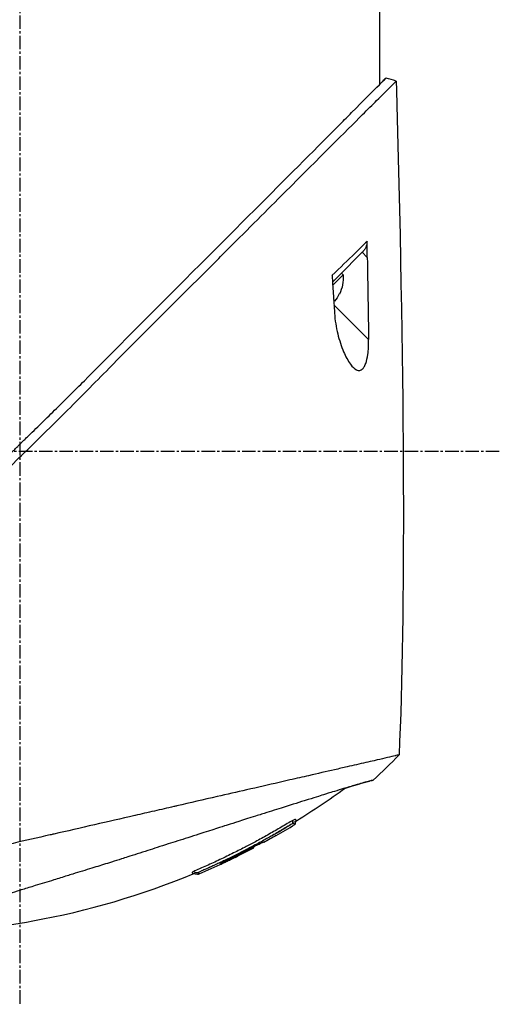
# Model space of a CAD drawing. Header units: millimetres. Extents: x 0 to 4378, y 0 to 2376.
# Tile 77 of 224: x 364 to 424, y 1570 to 1694. Entities that reach past the tile are written whole.
import ezdxf

# ---------------------------------------------------------------- set-up
doc = ezdxf.new("R2010")
doc.units = ezdxf.units.MM
doc.header["$LTSCALE"] = 0.2
doc.linetypes.add('CENTER2', pattern=[1.125, 0.75, -0.125, 0.125, -0.125])
doc.layers.add('02_Center Line', color=1, linetype='CENTER2')

# ---------------------------------------------------------------- blocks, each defined once
blk = doc.blocks.new('Blk$A04R2-4W24T')
for p, q in [((-201.25, 1036.65), (-201.25, 1025.7)), ((-199.11, 1004.75), (-199.73, 1004.12)), ((-199.11, 1004.75), (-196.18, 1001.82)), ((-197.68, 1004.14), (-197.68, 1004.14)), ((-197.66, 1004.12), (-197.66, 1004.12)), ((-196.49, 1002.13), (-196.7, 1001.92)), ((-196.7, 1001.92), (-195.41, 1000.63)), ((-196.18, 1001.82), (-195.39, 1001.03)), ((-196.25, 999.54), (-196.24, 999.55)), ((-195.63, 998.62), (-195.54, 998.72)), ((-199.9, 993.84), (-195.57, 998.17)), ((-188.33, 931.82), (-188.34, 931.81)), ((-186.79, 930.96), (-186.76, 930.99)), ((-185.46, 930.37), (-185.51, 930.32)), ((-185.37, 930.46), (-185.37, 930.46)), ((-185.19, 930.16), (-185.14, 930.21)), ((-185.06, 930.29), (-185.06, 930.29)), ((-182.59, 928.92), (-182.65, 928.87))]:
    blk.add_line(p, q)
for radius, start, end in [(4.52, 175.2393, 206.2869), (4.5, 206.2241, 220.3846)]:
    blk.add_arc((-192.2, 1001.54), radius, start, end)
for centre, major_axis, ratio, start_param, end_param in [((2323.9, 932.01), (-101.98, 2690.77), 0.938894, 1.500251, 1.501378), ((-174, 1285.85), (26.02, 366.09), 0.042138, 2.37416, 2.795052), ((-181.51, 1160.08), (-14.62, -235.71), 0.048312, 5.438434, 5.498234), ((-201.21, 941.23), (-7.7, 7.47), 0.120793, 1.358557, 1.783036), ((-141.28, 1014.3), (82.48, -47.06), 1, 4.712389, 4.730947)]:
    blk.add_ellipse(centre, major_axis=major_axis, ratio=ratio, start_param=start_param, end_param=end_param)
for points in [[(-203.35, 1026.17), (-202.93, 1026.29), (-202.51, 1026.42), (-202.09, 1026.54)], [(-203.35, 1026.17), (-203.35, 1026.17), (-203.35, 1026.17), (-203.35, 1026.17)], [(-195.32, 1001.86), (-195.32, 1001.85), (-195.32, 1001.84), (-195.33, 1001.84)], [(-190.88, 933.67), (-192.96, 934.95), (-195, 936.32), (-196.98, 937.75)], [(-190.52, 933.34), (-190.51, 933.34), (-190.51, 933.34), (-190.51, 933.34)], [(-190.42, 933.71), (-190.29, 933.62), (-190.47, 933.36), (-190.34, 933.27)], [(-190.66, 933.19), (-190.66, 933.19), (-190.66, 933.19), (-190.66, 933.19)], [(-188.34, 931.81), (-189.12, 932.26), (-189.89, 932.72), (-190.66, 933.19)], [(-187.93, 931.86), (-188.66, 932.27), (-189.38, 932.71), (-190.09, 933.13)], [(-178.69, 927.02), (-179.7, 927.45), (-180.71, 927.9), (-181.71, 928.37)], [(-178.54, 927.16), (-178.37, 927.09), (-178.08, 927.32), (-177.9, 927.26)], [(-178.54, 927.16), (-178.54, 927.17), (-178.54, 927.17), (-178.54, 927.17)], [(-177.95, 927.04), (-177.95, 927.04), (-177.95, 927.04), (-177.95, 927.04)]]:
    blk.add_open_spline(points, degree=3)
for points, knots in [([(-109.74, 932.56), (-109.74, 932.57), (-109.89, 932.68), (-111.54, 934.34), (-112.56, 935.39), (-114.71, 937.54), (-115.7, 938.51), (-117.36, 940.16), (-117.99, 940.8), (-119.29, 942.1), (-119.96, 942.77), (-121.04, 943.85), (-121.41, 944.22), (-124.55, 947.37), (-127.25, 950.02), (-131.42, 954.18), (-134.44, 957.25), (-141.9, 964.75), (-145.54, 968.37), (-152.43, 975.26), (-154.85, 977.75), (-157.73, 980.58), (-159.67, 982.43), (-164.1, 986.87), (-165.95, 988.75), (-172.37, 995.25), (-175.92, 998.76), (-179.74, 1002.58), (-181.07, 1003.91), (-184.83, 1007.67), (-187.2, 1010.04), (-193.84, 1016.68), (-197, 1019.85), (-199.79, 1022.62), (-200.39, 1023.21), (-201.68, 1024.49), (-202.3, 1025.1), (-203.13, 1025.94), (-203.35, 1026.17), (-203.35, 1026.17)], [0.007059, 0.007059, 0.007059, 0.007059, 0.615438, 0.615438, 1.069569, 1.069569, 1.371276, 1.371276, 1.544721, 1.544721, 1.716113, 1.716113, 1.805171, 1.805171, 2.453917, 2.453917, 3.119268, 3.119268, 3.710855, 3.710855, 4.236876, 4.236876, 4.642605, 4.642605, 4.934699, 4.934699, 5.667174, 5.667174, 6.066186, 6.066186, 6.818123, 6.818123, 8.314738, 8.314738, 8.772171, 8.772171, 9.455351, 9.455351, 10.137965, 10.137965, 10.137965, 10.137965]), ([(-156.88, 981.35), (-156.9, 981.37), (-156.99, 981.46), (-157.19, 981.65), (-157.27, 981.72), (-157.5, 981.95), (-157.66, 982.1), (-158.13, 982.56), (-158.44, 982.86), (-159.38, 983.78), (-160, 984.39), (-161.87, 986.23), (-163.11, 987.47), (-166.84, 991.19), (-169.32, 993.69), (-177.55, 1001.96), (-182.43, 1006.84), (-190.16, 1014.58), (-193.62, 1018.04), (-196.85, 1021.29), (-197.32, 1021.77), (-199.31, 1023.77), (-200.51, 1024.96), (-201.53, 1025.99), (-201.74, 1026.2), (-201.96, 1026.41), (-202.01, 1026.47), (-202.06, 1026.51), (-202.07, 1026.53), (-202.08, 1026.54), (-202.08, 1026.54), (-202.09, 1026.54), (-202.09, 1026.54), (-202.09, 1026.54)], [0.0003975, 0.0003975, 0.0003975, 0.0003975, 0.0037334, 0.0037334, 0.0059736, 0.0059736, 0.0104554, 0.0104554, 0.0194241, 0.0194241, 0.0373842, 0.0373842, 0.0734232, 0.0734232, 0.1463793, 0.1463793, 0.3201527, 0.3201527, 0.4871586, 0.4871586, 0.516686, 0.516686, 0.6197489, 0.6197489, 0.6590143, 0.6590143, 0.678683, 0.678683, 0.6884419, 0.6884419, 0.6932923, 0.6932923, 0.6950052, 0.6950052, 0.6950052, 0.6950052]), ([(-202.08, 1026.54), (-202.08, 1026.54), (-202.08, 1026.54), (-202.08, 1026.54), (-202.07, 1026.53), (-202.06, 1026.52), (-202.04, 1026.51), (-201.98, 1026.46), (-201.93, 1026.41), (-201.71, 1026.2), (-201.51, 1026), (-201.25, 1025.73)], [0.0212085, 0.0212085, 0.0212085, 0.0212085, 0.039197, 0.039197, 0.0769304, 0.0769304, 0.152825, 0.152825, 0.3056694, 0.3056694, 0.5941457, 0.5941457, 0.5941457, 0.5941457]), ([(-199.73, 1004.12), (-199.73, 1004.45), (-199.72, 1004.79), (-199.71, 1005.43), (-199.71, 1005.8), (-199.7, 1006.11)], [-0.1913085, -0.1913085, -0.1913085, -0.1913085, -0.0940503, -0.0940503, 0, 0, 0, 0]), ([(-199.7, 1006.11), (-199.24, 1005.66), (-198.74, 1005.17), (-198.21, 1004.66), (-197.32, 1003.79), (-196.35, 1002.85), (-195.32, 1001.86)], [0, 0, 0, 0, 0.371058, 0.371058, 0.371058, 1, 1, 1, 1]), ([(-199.7, 1006.11), (-199.7, 1005.99), (-199.69, 1005.87), (-199.64, 1005.62), (-199.6, 1005.49), (-199.49, 1005.25), (-199.42, 1005.14), (-199.28, 1004.93), (-199.2, 1004.84), (-199.11, 1004.75)], [0, 0, 0, 0, 0.0370329, 0.0370329, 0.076468, 0.076468, 0.1152358, 0.1152358, 0.1527656, 0.1527656, 0.1527656, 0.1527656]), ([(-195.33, 1001.84), (-195.35, 1001.49), (-195.38, 1001.08), (-195.43, 1000.37), (-195.46, 999.98), (-195.48, 999.61)], [-0.2166132, -0.2166132, -0.2166132, -0.2166132, -0.1116759, -0.1116759, 0, 0, 0, 0]), ([(-195.48, 999.61), (-195.51, 999.2), (-195.53, 998.79), (-195.58, 997.97), (-195.61, 997.56), (-195.64, 997.15)], [0.000001, 0.000001, 0.000001, 0.000001, 0.1240778, 0.1240778, 0.2481545, 0.2481545, 0.2481545, 0.2481545]), ([(-195.64, 997.15), (-195.69, 996.26), (-195.84, 995.37), (-196.23, 993.76), (-196.49, 992.99), (-197.02, 991.74), (-197.31, 991.19), (-197.88, 990.42), (-198.13, 990.18), (-198.52, 989.99), (-198.67, 989.96), (-198.91, 990.01), (-199, 990.05), (-199.17, 990.19), (-199.24, 990.27), (-199.4, 990.5), (-199.47, 990.66), (-199.66, 991.17), (-199.74, 991.56), (-199.88, 992.52), (-199.91, 993.15), (-199.9, 993.84)], [-1.596737, -1.596737, -1.596737, -1.596737, -1.33399, -1.33399, -1.081083, -1.081083, -0.864266, -0.864266, -0.684891, -0.684891, -0.576042, -0.576042, -0.504751, -0.504751, -0.44002, -0.44002, -0.35801, -0.35801, -0.205711, -0.205711, -0.000001, -0.000001, -0.000001, -0.000001]), ([(-154.76, 979.22), (-154.94, 979.41), (-155.13, 979.61), (-155.42, 979.9), (-155.52, 980), (-155.69, 980.17), (-155.75, 980.24), (-155.88, 980.36), (-155.94, 980.43), (-156.08, 980.56), (-156.16, 980.64), (-156.33, 980.81), (-156.42, 980.9), (-156.63, 981.11), (-156.76, 981.23), (-156.88, 981.35)], [0.0002958, 0.0002958, 0.0002958, 0.0002958, 0.0803707, 0.0803707, 0.1241416, 0.1241416, 0.1519625, 0.1519625, 0.1775479, 0.1775479, 0.210957, 0.210957, 0.2493552, 0.2493552, 0.3001905, 0.3001905, 0.3001905, 0.3001905]), ([(-203.71, 941.89), (-203.71, 941.89), (-203.68, 941.89), (-203.61, 941.87), (-203.55, 941.86), (-203.45, 941.84), (-203.32, 941.81), (-203.29, 941.8), (-203.26, 941.79), (-203.23, 941.79), (-202.98, 941.73), (-202.64, 941.65), (-202.25, 941.56), (-202.15, 941.54), (-202.04, 941.51), (-201.93, 941.49), (-201.54, 941.4), (-201.1, 941.3), (-200.59, 941.18), (-199.94, 941.03), (-199.2, 940.86), (-198.37, 940.67), (-198.01, 940.59), (-197.62, 940.5), (-197.22, 940.41), (-196.71, 940.29), (-196.18, 940.17), (-195.63, 940.04), (-194.62, 939.81), (-193.53, 939.56), (-192.4, 939.3), (-191.64, 939.13), (-190.86, 938.95), (-190.06, 938.77), (-189.61, 938.66), (-189.17, 938.56), (-188.71, 938.46), (-187.38, 938.15), (-186.02, 937.84), (-184.64, 937.52), (-183.42, 937.25), (-182.19, 936.96), (-180.96, 936.68), (-179.24, 936.29), (-177.55, 935.9), (-175.92, 935.52), (-175.79, 935.5), (-175.66, 935.47), (-175.53, 935.44), (-175.13, 935.34), (-174.72, 935.25), (-174.32, 935.16), (-173.91, 935.07), (-173.51, 934.97), (-173.1, 934.88), (-172.69, 934.79), (-172.28, 934.69), (-171.87, 934.6), (-171.48, 934.51), (-171.08, 934.42), (-170.68, 934.33), (-170.67, 934.32), (-170.65, 934.32), (-170.64, 934.32), (-168.92, 933.92), (-167.24, 933.54), (-165.61, 933.17), (-163.85, 932.76), (-162.15, 932.37), (-160.52, 932), (-160.37, 931.96), (-160.22, 931.93), (-160.07, 931.9), (-158.49, 931.53), (-156.94, 931.18), (-155.44, 930.84), (-153.7, 930.44), (-152.02, 930.06), (-150.41, 929.69), (-150.24, 929.65), (-150.07, 929.61), (-149.9, 929.57), (-149.25, 929.42), (-148.59, 929.26), (-147.94, 929.11), (-147.79, 929.08), (-147.65, 929.05), (-147.51, 929.01), (-146.9, 928.87), (-146.25, 928.72), (-145.5, 928.55), (-145.4, 928.53), (-145.29, 928.5), (-145.19, 928.48), (-144.44, 928.31), (-143.66, 928.13), (-142.91, 927.96), (-142.18, 927.8), (-141.48, 927.64), (-140.8, 927.48)], [0, 0, 0, 0, 0.0293646, 0.0293646, 0.0293646, 0.0566154, 0.0566154, 0.0566154, 0.0625, 0.0625, 0.0625, 0.1118856, 0.1118856, 0.1118856, 0.125, 0.125, 0.125, 0.1687706, 0.1687706, 0.1687706, 0.2250488, 0.2250488, 0.2250488, 0.25, 0.25, 0.25, 0.2807426, 0.2807426, 0.2807426, 0.3373462, 0.3373462, 0.3373462, 0.375, 0.375, 0.375, 0.394127, 0.394127, 0.394127, 0.4504604, 0.4504604, 0.4504604, 0.5, 0.5, 0.5, 0.5625, 0.5625, 0.5625, 0.5671142, 0.5671142, 0.5671142, 0.581501, 0.581501, 0.581501, 0.5960263, 0.5960263, 0.5960263, 0.6106942, 0.6106942, 0.6106942, 0.625, 0.625, 0.625, 0.6254725, 0.6254725, 0.6254725, 0.6826656, 0.6826656, 0.6826656, 0.7442648, 0.7442648, 0.7442648, 0.75, 0.75, 0.75, 0.8049855, 0.8049855, 0.8049855, 0.8682916, 0.8682916, 0.8682916, 0.875, 0.875, 0.875, 0.9005062, 0.9005062, 0.9005062, 0.90625, 0.90625, 0.90625, 0.9336735, 0.9336735, 0.9336735, 0.9375, 0.9375, 0.9375, 0.9693103, 0.9693103, 0.9693103, 1, 1, 1, 1]), ([(-200.47, 938.75), (-200.47, 938.75), (-200.47, 938.75), (-200.38, 938.72), (-200.33, 938.71), (-200.27, 938.7), (-200.21, 938.68), (-200.18, 938.67), (-200.15, 938.66), (-200.12, 938.66), (-199.96, 938.62), (-199.74, 938.56), (-199.46, 938.48), (-199.35, 938.45), (-199.23, 938.41), (-199.1, 938.38), (-198.84, 938.3), (-198.55, 938.22), (-198.22, 938.12), (-197.79, 937.99), (-197.29, 937.84), (-196.74, 937.68), (-196.67, 937.65), (-196.6, 937.63), (-196.52, 937.61), (-195.66, 937.34), (-195, 937.14), (-194.73, 937.06), (-194.7, 937.05), (-194.59, 937.02), (-194.39, 936.95), (-194.03, 936.84), (-193.38, 936.64), (-192.32, 936.31), (-192.17, 936.26), (-192.01, 936.22), (-191.86, 936.17), (-190.96, 935.88), (-189.99, 935.58), (-188.97, 935.26), (-188.19, 935.01), (-187.37, 934.75), (-186.52, 934.49), (-186.26, 934.4), (-186.01, 934.33), (-185.77, 934.25), (-184.15, 933.74), (-182.96, 933.36), (-182.32, 933.15), (-182.23, 933.12), (-182.15, 933.1), (-182.08, 933.08), (-181.6, 932.92), (-180.48, 932.57), (-178.65, 931.98), (-178.24, 931.85), (-177.79, 931.71), (-177.3, 931.55), (-176.41, 931.27), (-175.59, 931), (-174.84, 930.77), (-173.86, 930.45), (-173.01, 930.18), (-172.3, 929.95), (-171.82, 929.79), (-171.37, 929.65), (-170.96, 929.52), (-170.52, 929.38), (-170.13, 929.25), (-169.77, 929.14), (-169.51, 929.06), (-169.25, 928.97), (-168.99, 928.89), (-168.57, 928.76), (-168.16, 928.63), (-167.74, 928.5), (-167.57, 928.45), (-167.39, 928.39), (-167.22, 928.34), (-166.59, 928.14), (-165.94, 927.94), (-165.29, 927.74), (-164.5, 927.49), (-163.69, 927.25), (-162.88, 927), (-162.65, 926.92), (-162.42, 926.85), (-162.19, 926.78), (-161.63, 926.61), (-161.07, 926.44), (-160.51, 926.26), (-159.73, 926.02), (-158.95, 925.78), (-158.19, 925.55), (-157.92, 925.46), (-157.65, 925.38), (-157.38, 925.3), (-156.86, 925.14), (-156.38, 924.99), (-155.95, 924.86), (-155.04, 924.57), (-154.33, 924.35), (-153.8, 924.19), (-153.4, 924.07), (-153.1, 923.98), (-152.9, 923.91), (-152.51, 923.79), (-152.12, 923.67), (-151.74, 923.55), (-151.43, 923.46), (-151.12, 923.36), (-150.81, 923.27), (-150.32, 923.12), (-150, 923.02), (-149.81, 922.96), (-149.81, 922.96), (-149.8, 922.95), (-149.79, 922.95), (-149.47, 922.85), (-149.15, 922.76), (-148.84, 922.66)], [-1, -1, -1, -1, -0.967857, -0.967857, -0.967857, -0.948942, -0.948942, -0.948942, -0.935714, -0.935714, -0.935714, -0.889625, -0.889625, -0.889625, -0.871429, -0.871429, -0.871429, -0.83445, -0.83445, -0.83445, -0.785714, -0.785714, -0.785714, -0.781613, -0.781613, -0.781613, -0.732143, -0.732143, -0.732143, -0.713138, -0.713138, -0.713138, -0.678571, -0.678571, -0.678571, -0.668891, -0.668891, -0.668891, -0.613661, -0.613661, -0.613661, -0.571429, -0.571429, -0.571429, -0.563197, -0.563197, -0.563197, -0.507759, -0.507759, -0.507759, -0.5, -0.5, -0.5, -0.441747, -0.441747, -0.441747, -0.428571, -0.428571, -0.428571, -0.397698, -0.397698, -0.397698, -0.357143, -0.357143, -0.357143, -0.339649, -0.339649, -0.339649, -0.321429, -0.321429, -0.321429, -0.310561, -0.310561, -0.310561, -0.292949, -0.292949, -0.292949, -0.285714, -0.285714, -0.285714, -0.258021, -0.258021, -0.258021, -0.223914, -0.223914, -0.223914, -0.214286, -0.214286, -0.214286, -0.189719, -0.189719, -0.189719, -0.155218, -0.155218, -0.155218, -0.142857, -0.142857, -0.142857, -0.12766, -0.12766, -0.12766, -0.095508, -0.095508, -0.095508, -0.071429, -0.071429, -0.071429, -0.051836, -0.051836, -0.051836, -0.035714, -0.035714, -0.035714, -0.017857, -0.017857, -0.017857, -0.017513, -0.017513, -0.017513, 0, 0, 0, 0]), ([(-196.98, 937.75), (-197.17, 937.8), (-197.35, 937.86), (-198.01, 938.06), (-198.43, 938.18), (-199.07, 938.37), (-199.32, 938.44), (-199.68, 938.54), (-199.82, 938.58), (-199.98, 938.62), (-200.02, 938.63), (-200.19, 938.68), (-200.3, 938.7), (-200.43, 938.74), (-200.47, 938.75), (-200.47, 938.75)], [5.705299, 5.705299, 5.705299, 5.705299, 5.822939, 5.822939, 6.144758, 6.144758, 6.385994, 6.385994, 6.566823, 6.566823, 6.63475, 6.63475, 6.873456, 6.873456, 7.112007, 7.112007, 7.112007, 7.112007]), ([(-190.88, 933.67), (-190.88, 933.67), (-190.88, 933.68), (-190.88, 933.68), (-190.87, 933.68), (-190.87, 933.69), (-190.87, 933.69), (-190.87, 933.69), (-190.86, 933.69), (-190.86, 933.7), (-190.86, 933.7), (-190.85, 933.71), (-190.84, 933.72), (-190.84, 933.72), (-190.84, 933.72), (-190.84, 933.72), (-190.83, 933.73), (-190.83, 933.73), (-190.82, 933.74), (-190.81, 933.75), (-190.81, 933.75), (-190.81, 933.75), (-190.81, 933.75), (-190.81, 933.75), (-190.81, 933.75)], [-0.1783373, -0.1783373, -0.1783373, -0.1783373, -0.1456542, -0.1456542, -0.1456542, -0.124148, -0.124148, -0.124148, -0.1142857, -0.1142857, -0.1142857, -0.085957, -0.085957, -0.085957, -0.0857143, -0.0857143, -0.0857143, -0.0714286, -0.0714286, -0.0714286, -0.0642857, -0.0642857, -0.0642857, -0.063677, -0.063677, -0.063677, -0.063677]), ([(-190.66, 933.19), (-190.68, 933.2), (-190.7, 933.21), (-190.73, 933.25), (-190.74, 933.26), (-190.75, 933.3), (-190.76, 933.32), (-190.77, 933.38), (-190.77, 933.42), (-190.78, 933.49), (-190.79, 933.53), (-190.81, 933.59), (-190.82, 933.61), (-190.84, 933.65), (-190.86, 933.66), (-190.88, 933.67)], [0, 0, 0, 0, 0.00675238, 0.00675238, 0.01280823, 0.01280823, 0.01941984, 0.01941984, 0.03041942, 0.03041942, 0.0418939, 0.0418939, 0.04846275, 0.04846275, 0.05587753, 0.05587753, 0.05587753, 0.05587753]), ([(-190.81, 933.75), (-190.8, 933.76), (-190.8, 933.76), (-190.79, 933.76), (-190.79, 933.76), (-190.78, 933.77), (-190.78, 933.77), (-190.77, 933.77), (-190.76, 933.77), (-190.76, 933.78), (-190.76, 933.78), (-190.76, 933.78), (-190.75, 933.78), (-190.75, 933.78), (-190.75, 933.78), (-190.75, 933.79), (-190.74, 933.79), (-190.74, 933.8), (-190.74, 933.8), (-190.74, 933.8), (-190.74, 933.8), (-190.74, 933.8), (-190.74, 933.8), (-190.74, 933.8), (-190.74, 933.8), (-190.74, 933.8), (-190.74, 933.8), (-190.74, 933.81), (-190.74, 933.81), (-190.74, 933.81), (-190.74, 933.81), (-190.74, 933.81), (-190.74, 933.81), (-190.74, 933.81), (-190.74, 933.81), (-190.74, 933.81), (-190.74, 933.82), (-190.74, 933.83), (-190.73, 933.83), (-190.73, 933.83), (-190.73, 933.83), (-190.73, 933.84), (-190.69, 933.83), (-190.65, 933.82), (-190.57, 933.78), (-190.42, 933.71)], [-0.06367695, -0.06367695, -0.06367695, -0.06367695, -0.05714286, -0.05714286, -0.05714286, -0.05102041, -0.05102041, -0.05102041, -0.0431996, -0.0431996, -0.0431996, -0.0429311, -0.0429311, -0.0429311, -0.03673469, -0.03673469, -0.03673469, -0.03304234, -0.03304234, -0.03304234, -0.03265306, -0.03265306, -0.03265306, -0.03163265, -0.03163265, -0.03163265, -0.03133708, -0.03133708, -0.03133708, -0.03061224, -0.03061224, -0.03061224, -0.0294375, -0.0294375, -0.0294375, -0.02857143, -0.02857143, -0.02857143, -0.02142857, -0.02142857, -0.02142857, -0.01428571, -0.01428571, -0.01428571, 0, 0, 0, 0]), ([(-190.64, 933.49), (-190.64, 933.49), (-190.64, 933.5), (-190.64, 933.51), (-190.64, 933.51), (-190.64, 933.52), (-190.64, 933.53), (-190.64, 933.54), (-190.64, 933.54), (-190.64, 933.55), (-190.64, 933.55), (-190.64, 933.56), (-190.64, 933.56), (-190.64, 933.56), (-190.64, 933.57), (-190.64, 933.57), (-190.64, 933.57), (-190.64, 933.58), (-190.64, 933.58), (-190.64, 933.58), (-190.64, 933.59), (-190.64, 933.59), (-190.64, 933.59), (-190.64, 933.59), (-190.64, 933.59), (-190.64, 933.59)], [0, 0, 0, 0, 0.00306782, 0.00306782, 0.00595514, 0.00595514, 0.00807191, 0.00807191, 0.00942069, 0.00942069, 0.01027065, 0.01027065, 0.01086884, 0.01086884, 0.01184877, 0.01184877, 0.01269955, 0.01269955, 0.01361988, 0.01361988, 0.01480987, 0.01480987, 0.01652475, 0.01652475, 0.01754864, 0.01754864, 0.01754864, 0.01754864]), ([(-190.64, 933.48), (-190.64, 933.48), (-190.64, 933.48), (-190.64, 933.48), (-190.64, 933.48), (-190.64, 933.48), (-190.64, 933.48), (-190.64, 933.48), (-190.64, 933.48), (-190.64, 933.48), (-190.64, 933.49), (-190.64, 933.49)], [0.040892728, 0.040892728, 0.040892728, 0.040892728, 0.041349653, 0.041349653, 0.041875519, 0.041875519, 0.042664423, 0.042664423, 0.045035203, 0.045035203, 0.047002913, 0.047002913, 0.047002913, 0.047002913]), ([(-190.54, 933.32), (-190.54, 933.32), (-190.54, 933.32), (-190.54, 933.32), (-190.53, 933.33), (-190.52, 933.33), (-190.52, 933.34)], [0.93880964, 0.93880964, 0.93880964, 0.93880964, 0.94642857, 0.94642857, 0.94642857, 0.9841263, 0.9841263, 0.9841263, 0.9841263]), ([(-190.51, 933.34), (-190.51, 933.34), (-190.51, 933.35), (-190.5, 933.35), (-190.49, 933.35), (-190.48, 933.35), (-190.47, 933.35), (-190.46, 933.34), (-190.45, 933.33), (-190.43, 933.32), (-190.42, 933.32), (-190.41, 933.31), (-190.39, 933.3), (-190.37, 933.29), (-190.35, 933.28), (-190.34, 933.27)], [0, 0, 0, 0, 0.25, 0.25, 0.25, 0.5, 0.5, 0.5, 0.75, 0.75, 0.75, 0.875, 0.875, 0.875, 1, 1, 1, 1]), ([(-190.42, 933.71), (-190.23, 933.61), (-189.97, 933.46), (-189.72, 933.31), (-189.47, 933.16), (-189.22, 933.01), (-188.97, 932.86), (-188.47, 932.57), (-187.96, 932.27), (-187.45, 931.99), (-186.95, 931.7), (-186.44, 931.42), (-185.92, 931.14), (-185.48, 930.9), (-185.03, 930.67), (-184.59, 930.43)], [-1, -1, -1, -1, -0.9391036, -0.9391036, -0.9391036, -0.8782072, -0.8782072, -0.8782072, -0.7564144, -0.7564144, -0.7564144, -0.6346216, -0.6346216, -0.6346216, -0.5293356, -0.5293356, -0.5293356, -0.5293356]), ([(-190.66, 933.19), (-190.66, 933.19), (-190.66, 933.19), (-190.66, 933.19), (-190.66, 933.19), (-190.66, 933.19), (-190.66, 933.19), (-190.65, 933.19), (-190.65, 933.19), (-190.65, 933.2)], [0.80301317, 0.80301317, 0.80301317, 0.80301317, 0.82118409, 0.82118409, 0.82118409, 0.82142857, 0.82142857, 0.82142857, 0.82890325, 0.82890325, 0.82890325, 0.82890325]), ([(-190.65, 933.2), (-190.64, 933.2), (-190.64, 933.21), (-190.63, 933.22), (-190.63, 933.23), (-190.62, 933.23), (-190.62, 933.23), (-190.62, 933.23), (-190.61, 933.24), (-190.61, 933.25), (-190.6, 933.26), (-190.6, 933.26), (-190.59, 933.27), (-190.59, 933.28), (-190.58, 933.28), (-190.58, 933.29), (-190.58, 933.29), (-190.57, 933.29), (-190.57, 933.29), (-190.57, 933.29), (-190.57, 933.29), (-190.57, 933.29), (-190.57, 933.29), (-190.57, 933.29), (-190.57, 933.29), (-190.57, 933.3), (-190.56, 933.3), (-190.56, 933.3), (-190.56, 933.3), (-190.56, 933.31), (-190.55, 933.31), (-190.55, 933.31), (-190.54, 933.32), (-190.54, 933.32)], [0.8289032, 0.8289032, 0.8289032, 0.8289032, 0.8571429, 0.8571429, 0.8571429, 0.8617723, 0.8617723, 0.8617723, 0.875, 0.875, 0.875, 0.8928571, 0.8928571, 0.8928571, 0.90625, 0.90625, 0.90625, 0.9095982, 0.9095982, 0.9095982, 0.9105229, 0.9105229, 0.9105229, 0.9129464, 0.9129464, 0.9129464, 0.9196429, 0.9196429, 0.9196429, 0.9330357, 0.9330357, 0.9330357, 0.9388096, 0.9388096, 0.9388096, 0.9388096]), ([(-190.34, 933.27), (-190.14, 933.17), (-189.88, 933), (-189.65, 932.87), (-189.42, 932.73), (-189.18, 932.59), (-188.95, 932.45), (-188.47, 932.17), (-188, 931.9), (-187.52, 931.63), (-187.04, 931.36), (-186.56, 931.1), (-186.08, 930.84), (-186.03, 930.81), (-185.97, 930.78), (-185.92, 930.75), (-185.35, 930.45), (-184.92, 930.22), (-184.63, 930.07), (-184.43, 929.97), (-184.29, 929.9), (-184.22, 929.86), (-183.84, 929.67), (-183.49, 929.49), (-183.16, 929.33), (-182.93, 929.21), (-182.71, 929.1), (-182.5, 929)], [0, 0, 0, 0, 0.0642604, 0.0642604, 0.0642604, 0.1285208, 0.1285208, 0.1285208, 0.2570414, 0.2570414, 0.2570414, 0.3855616, 0.3855616, 0.3855616, 0.4, 0.4, 0.4, 0.489325, 0.489325, 0.489325, 0.55, 0.55, 0.55, 0.6374853, 0.6374853, 0.6374853, 0.7, 0.7, 0.7, 0.7]), ([(-186.76, 930.99), (-186.76, 930.99), (-186.76, 930.99), (-186.72, 930.98), (-186.7, 930.97), (-186.62, 930.94), (-186.54, 930.91), (-186.33, 930.81), (-186.2, 930.75), (-185.93, 930.61), (-185.79, 930.54), (-185.49, 930.39), (-185.33, 930.31), (-185.02, 930.15), (-184.26, 929.75), (-182.94, 929.1), (-182.79, 929.02), (-182.39, 928.82), (-182.2, 928.73), (-181.85, 928.55), (-181.71, 928.47), (-181.48, 928.35), (-181.4, 928.3), (-181.34, 928.26), (-181.35, 928.25), (-181.37, 928.23), (-181.36, 928.22), (-181.4, 928.23), (-181.47, 928.26), (-181.67, 928.36), (-181.81, 928.42), (-182.13, 928.57), (-182.3, 928.66), (-182.58, 928.79), (-182.67, 928.84), (-182.84, 928.92), (-182.91, 928.95), (-182.98, 928.99)], [0.000001, 0.000001, 0.000001, 0.000001, 0.0235276, 0.0235276, 0.040385, 0.040385, 0.0723923, 0.0723923, 0.1079796, 0.1079796, 0.1383929, 0.1383929, 0.1700013, 0.1700013, 0.2000303, 0.2000303, 0.2073752, 0.2073752, 0.2151683, 0.2151683, 0.2229131, 0.2229131, 0.23064, 0.23064, 0.237006, 0.237006, 0.253698, 0.253698, 0.2694073, 0.2694073, 0.2850415, 0.2850415, 0.2995323, 0.2995323, 0.3067321, 0.3067321, 0.3121576, 0.3121576, 0.3121576, 0.3121576]), ([(-186.09, 930.7), (-186.14, 930.72), (-186.18, 930.74), (-186.37, 930.83), (-186.49, 930.89), (-186.68, 930.97), (-186.73, 930.99), (-186.76, 930.99), (-186.76, 930.99), (-186.76, 930.99)], [0.5840715, 0.5840715, 0.5840715, 0.5840715, 0.6072062, 0.6072062, 0.6950472, 0.6950472, 0.7818922, 0.7818922, 0.7982216, 0.7982216, 0.7982216, 0.7982216]), ([(-185.55, 930.29), (-185.54, 930.29), (-185.54, 930.3), (-185.53, 930.31), (-185.52, 930.31), (-185.52, 930.32), (-185.52, 930.32), (-185.51, 930.32), (-185.51, 930.32), (-185.51, 930.32), (-185.51, 930.32), (-185.51, 930.32)], [-0.4242758, -0.4242758, -0.4242758, -0.4242758, -0.1907721, -0.1907721, -0.0989809, -0.0989809, -0.0711612, -0.0711612, -0.0633692, -0.0633692, -0.0629791, -0.0629791, -0.0629791, -0.0629791]), ([(-182.65, 928.87), (-182.65, 928.87), (-182.65, 928.87), (-182.66, 928.86), (-182.66, 928.85), (-182.67, 928.85), (-182.67, 928.85), (-182.68, 928.84), (-182.67, 928.84), (-182.71, 928.86), (-182.73, 928.87), (-182.79, 928.89), (-182.82, 928.91), (-182.89, 928.94), (-182.92, 928.96), (-183.05, 929.02), (-183.28, 929.13), (-184.22, 929.6), (-184.88, 929.94), (-185.55, 930.29)], [-0.6043656, -0.6043656, -0.6043656, -0.6043656, -0.5563524, -0.5563524, -0.516104, -0.516104, -0.4860409, -0.4860409, -0.4278285, -0.4278285, -0.3875845, -0.3875845, -0.3505644, -0.3505644, -0.3149552, -0.3149552, -0.2247493, -0.2247493, 0, 0, 0, 0]), ([(-185.51, 930.32), (-185.51, 930.32), (-185.51, 930.32), (-185.47, 930.3), (-185.44, 930.29), (-185.39, 930.27), (-185.36, 930.25), (-185.31, 930.23), (-185.28, 930.21), (-185.24, 930.19), (-185.21, 930.18), (-185.19, 930.16)], [-0.06295245, -0.06295245, -0.06295245, -0.06295245, -0.04215242, -0.04215242, -0.02825831, -0.02825831, -0.01656341, -0.01656341, -0.00800385, -0.00800385, 0, 0, 0, 0]), ([(-185.19, 930.16), (-184.47, 929.79), (-183.76, 929.43), (-182.97, 929.04), (-182.95, 929.03), (-182.88, 929), (-182.85, 928.98), (-182.77, 928.94), (-182.74, 928.93), (-182.69, 928.9), (-182.67, 928.89), (-182.65, 928.88), (-182.65, 928.87), (-182.65, 928.87)], [-1.1505032, -1.1505032, -1.1505032, -1.1505032, -0.8122954, -0.8122954, -0.7833608, -0.7833608, -0.7413978, -0.7413978, -0.6925504, -0.6925504, -0.6390798, -0.6390798, -0.6043979, -0.6043979, -0.6043979, -0.6043979]), ([(-184.59, 930.43), (-184.51, 930.4), (-184.44, 930.36), (-184.37, 930.32), (-183.86, 930.06), (-183.34, 929.79), (-182.81, 929.54), (-182.24, 929.25), (-181.65, 928.97), (-181.07, 928.7), (-180.52, 928.44), (-179.95, 928.19), (-179.41, 927.95), (-178.86, 927.71), (-178.17, 927.42), (-177.9, 927.26)], [-0.5293356, -0.5293356, -0.5293356, -0.5293356, -0.5128288, -0.5128288, -0.5128288, -0.391036, -0.391036, -0.391036, -0.2564144, -0.2564144, -0.2564144, -0.1282072, -0.1282072, -0.1282072, 0, 0, 0, 0]), ([(-182.5, 929), (-182.06, 928.79), (-181.77, 928.65), (-181.64, 928.59), (-181.6, 928.57), (-181.56, 928.55), (-181.53, 928.54), (-181.38, 928.47), (-181.28, 928.42), (-181.2, 928.38), (-181.15, 928.36), (-181.01, 928.29), (-180.77, 928.18), (-180.67, 928.14), (-180.59, 928.1), (-180.52, 928.07), (-180.45, 928.04), (-180.37, 928), (-180.27, 927.96), (-180.2, 927.92), (-180.14, 927.9), (-180.1, 927.88)], [0.7, 0.7, 0.7, 0.7, 0.775, 0.775, 0.775, 0.7823958, 0.7823958, 0.7823958, 0.8125, 0.8125, 0.8125, 0.85, 0.85, 0.85, 0.8714286, 0.8714286, 0.8714286, 0.8928571, 0.8928571, 0.8928571, 0.9085284, 0.9085284, 0.9085284, 0.9085284]), ([(-180.1, 927.88), (-180.1, 927.88), (-180.1, 927.87), (-180.1, 927.87), (-180.06, 927.86), (-180.03, 927.85), (-180, 927.83), (-179.99, 927.83), (-179.98, 927.82), (-179.97, 927.82), (-179.97, 927.82), (-179.96, 927.81), (-179.96, 927.81), (-179.95, 927.81), (-179.93, 927.8), (-179.91, 927.79), (-179.9, 927.78), (-179.78, 927.73), (-179.53, 927.62), (-179.39, 927.56), (-179.2, 927.48), (-179.01, 927.4)], [0.90852835, 0.90852835, 0.90852835, 0.90852835, 0.90892857, 0.90892857, 0.90892857, 0.91696429, 0.91696429, 0.91696429, 0.91987814, 0.91987814, 0.91987814, 0.92098214, 0.92098214, 0.92098214, 0.925, 0.925, 0.925, 0.9726642, 0.9726642, 0.9726642, 1, 1, 1, 1]), ([(-178.54, 927.17), (-178.55, 927.17), (-178.56, 927.18), (-178.59, 927.2), (-178.62, 927.21), (-178.66, 927.24), (-178.71, 927.26), (-178.74, 927.28), (-178.76, 927.29), (-178.78, 927.29), (-178.79, 927.3), (-178.82, 927.31), (-178.84, 927.32), (-178.89, 927.35), (-178.95, 927.37), (-179.01, 927.4)], [0.0401435, 0.0401435, 0.0401435, 0.0401435, 0.25, 0.25, 0.25, 0.5, 0.5, 0.5, 0.6428571, 0.6428571, 0.6428571, 0.7857143, 0.7857143, 0.7857143, 0.999999, 0.999999, 0.999999, 0.999999]), ([(-177.9, 927.26), (-177.77, 927.18), (-177.81, 927.18), (-177.82, 927.17), (-177.83, 927.15), (-177.85, 927.14), (-177.86, 927.13), (-177.88, 927.11), (-177.9, 927.09), (-177.91, 927.08), (-177.93, 927.06), (-177.94, 927.05), (-177.94, 927.05), (-177.95, 927.04), (-177.95, 927.04), (-177.95, 927.04)], [-1, -1, -1, -1, -0.9795159, -0.9795159, -0.9795159, -0.9590319, -0.9590319, -0.9590319, -0.9180638, -0.9180638, -0.9180638, -0.8763387, -0.8763387, -0.8763387, -0.8460838, -0.8460838, -0.8460838, -0.8460838]), ([(-178.54, 927.16), (-178.55, 927.16), (-178.56, 927.15), (-178.58, 927.13), (-178.59, 927.12), (-178.6, 927.11), (-178.61, 927.1), (-178.63, 927.09), (-178.65, 927.07), (-178.66, 927.06), (-178.67, 927.04), (-178.68, 927.03), (-178.69, 927.03), (-178.69, 927.02), (-178.69, 927.02), (-178.69, 927.02)], [0, 0, 0, 0, 0.061398, 0.061398, 0.061398, 0.0917382, 0.0917382, 0.0917382, 0.1344445, 0.1344445, 0.1344445, 0.1676975, 0.1676975, 0.1676975, 0.1904606, 0.1904606, 0.1904606, 0.1904606]), ([(-177.95, 927.04), (-177.98, 927.05), (-178.01, 927.06), (-178.07, 927.07), (-178.11, 927.06), (-178.19, 927.05), (-178.25, 927.04), (-178.36, 927.02), (-178.42, 927), (-178.52, 926.99), (-178.55, 926.99), (-178.62, 927), (-178.66, 927), (-178.69, 927.02)], [0, 0, 0, 0, 0.00936032, 0.00936032, 0.01953195, 0.01953195, 0.03512646, 0.03512646, 0.05449727, 0.05449727, 0.06458652, 0.06458652, 0.07537322, 0.07537322, 0.07537322, 0.07537322]), ([(-138.75, 919.43), (-138.75, 919.43), (-138.75, 919.43), (-138.75, 919.43), (-138.75, 919.43), (-138.76, 919.43), (-138.76, 919.43), (-138.77, 919.43), (-138.77, 919.43), (-138.8, 919.43), (-138.81, 919.43), (-138.88, 919.43), (-138.94, 919.43), (-139.15, 919.43), (-139.3, 919.43), (-139.94, 919.44), (-140.41, 919.45), (-142.31, 919.49), (-143.73, 919.55), (-149.41, 919.88), (-153.67, 920.38), (-164.74, 922.38), (-171.52, 924.35), (-177.95, 927.04)], [0, 0, 0, 0, 0.000147, 0.000147, 0.000594, 0.000594, 0.001179, 0.001179, 0.002934, 0.002934, 0.0082, 0.0082, 0.023997, 0.023997, 0.071389, 0.071389, 0.213567, 0.213567, 0.640161, 0.640161, 1.92187, 1.92187, 4.014331, 4.014331, 4.014331, 4.014331])]:
    blk.add_open_spline(points, degree=3, knots=knots)
at = {"layer": '02_Center Line', "ltscale": 11.288275}
for p, q in [((-156.25, 1153.75), (-156.25, 910.71)), ((-216.25, 979.85), (36.59, 979.85))]:
    blk.add_line(p, q, dxfattribs=at)

msp = doc.modelspace()

# ---------------------------------------------------------------- block references
at = {"xscale": -1}
msp.add_blockref('Blk$A04R2-4W24T', (207.561, 659.684), dxfattribs=at)

doc.saveas('drawing.dxf')
